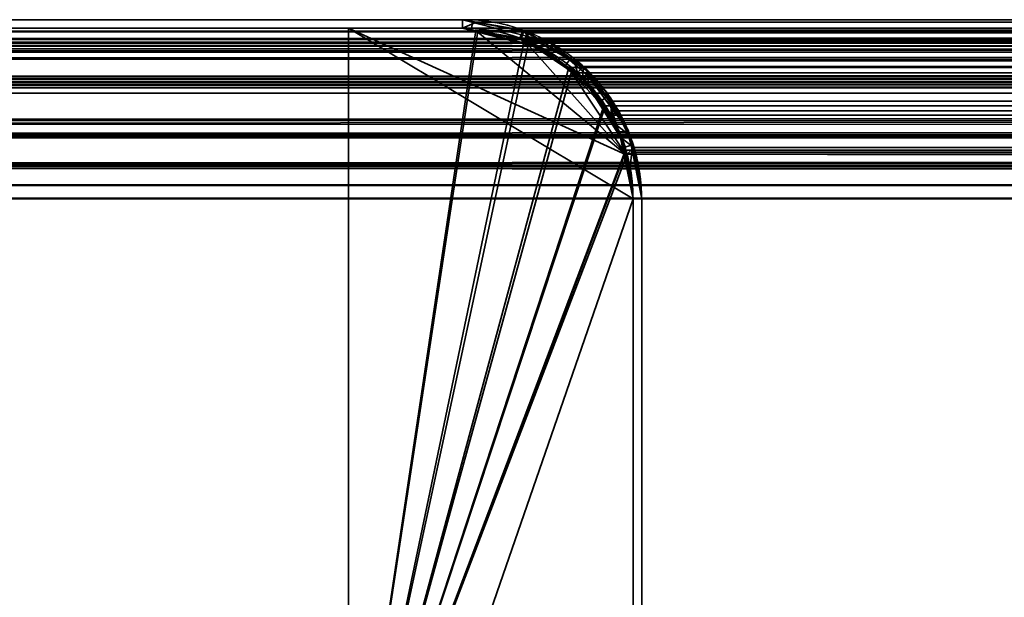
# Model space of a CAD drawing. Header units: millimetres. Extents: x -527 to 5177, y -116 to 161.
# Tile 121 of 256: x -331 to -314, y 151 to 161. Entities that reach past the tile are written whole.
import ezdxf

# ---------------------------------------------------------------- set-up
doc = ezdxf.new("R2010")
doc.units = ezdxf.units.MM
doc.layers.add('151', color=7, linetype='Continuous', true_color=0xffffff)

# ---------------------------------------------------------------- blocks, each defined once
blk = doc.blocks.new('UG_SURFACE_070')
at = {"layer": '151', "color": 41, "linetype": 'Continuous', "lineweight": 35}
for points in [[(-375.65, 161.3, -5.75), (-325.65, 161.3, -5.75), (-325.65, 146.3, -5.75), (-375.65, 146.3, -5.75)], [(-325.65, 161.3, 2020.9), (-325.65, 161.3, -5.75), (-375.65, 161.3, -5.75), (-375.65, 161.3, 2070.9)], [(-325.65, 146.3, 2020.9), (-325.65, 161.3, 2020.9), (-375.65, 161.3, 2070.9), (-375.65, 146.3, 2070.9)], [(-325.65, 146.3, -5.75), (-325.65, 161.3, -5.75), (-325.65, 161.3, 2020.9), (-325.65, 146.3, 2020.9)]]:
    blk.add_3dface(points, dxfattribs=at)
blk = doc.blocks.new('UG_SURFACE_071')
at = {"layer": '151', "color": 7, "linetype": 'Continuous', "lineweight": 35}
for points in [[(-323.65, 161.45, 2018.9), (-323.65, 161.45, -5.75), (-377.65, 161.45, -5.75), (-377.65, 161.45, 2072.9)], [(-377.65, 161.45, -5.75), (-323.65, 161.45, -5.75), (-323.65, 161.3, -5.75), (-377.65, 161.3, -5.75)], [(-377.65, 161.3, 2072.9), (-323.65, 161.3, 2018.9), (-323.65, 161.45, 2018.9), (-377.65, 161.45, 2072.9)], [(-322.571, 161.246, -5.75), (-323.65, 161.45, 2018.9), (-322.5, 161.156, 2017.75)], [(-322.571, 161.246, -5.75), (-323.478, 161.418, -5.75), (-323.65, 161.45, 2018.9)], [(-323.478, 161.418, -5.75), (-323.65, 161.45, -5.75), (-323.65, 161.45, 2018.9)], [(-323.487, 161.269, -5.75), (-323.65, 161.3, -5.75), (-323.65, 161.45, -5.75), (-323.478, 161.418, -5.75)], [(-322.5, 161.156, 2017.75), (-323.65, 161.45, 2018.9), (-323.65, 161.3, 2018.9), (-322.552, 161.037, 2017.802)], [(-322.623, 161.103, -5.75), (-323.487, 161.269, -5.75), (-323.478, 161.418, -5.75), (-322.571, 161.246, -5.75)], [(-323.65, 161.3, 2018.9), (-377.65, 161.3, 2072.9), (-377.65, 161.3, -5.75), (-323.65, 161.3, -5.75)], [(-323.65, 161.3, -5.75), (-323.487, 161.269, -5.75), (-322.552, 161.037, 2017.802)], [(-322.552, 161.037, 2017.802), (-323.65, 161.3, 2018.9), (-323.65, 161.3, -5.75)], [(-322.552, 161.037, 2017.802), (-323.487, 161.269, -5.75), (-322.623, 161.103, -5.75)], [(-322.554, 161.09, -5.75), (-322.623, 161.103, -5.75), (-322.571, 161.246, -5.75), (-322.5, 161.233, -5.75)], [(-322.5, 161.156, 2017.75), (-322.5, 161.233, -5.75), (-322.571, 161.246, -5.75)], [(-322.548, 161.086, -5.75), (-322.554, 161.09, -5.75), (-322.5, 161.233, -5.75), (-322.492, 161.227, -5.75)], [(-322.552, 161.037, 2017.802), (-322.29, 160.974, 2017.54), (-322.139, 161.064, 2017.39), (-322.5, 161.156, 2017.75)], [(-322.492, 161.227, -5.75), (-321.765, 160.751, -5.75), (-321.855, 160.634, -5.75), (-322.548, 161.086, -5.75)], [(-322.5, 161.156, 2017.75), (-322.492, 161.227, -5.75), (-322.5, 161.233, -5.75)], [(-321.765, 160.751, -5.75), (-322.492, 161.227, -5.75), (-322.5, 161.156, 2017.75)], [(-321.765, 160.751, -5.75), (-322.5, 161.156, 2017.75), (-322.139, 161.064, 2017.39)], [(-322.552, 161.037, 2017.802), (-322.623, 161.103, -5.75), (-322.554, 161.09, -5.75)], [(-322.554, 161.09, -5.75), (-322.548, 161.086, -5.75), (-322.552, 161.037, 2017.802)], [(-322.29, 160.974, 2017.54), (-322.552, 161.037, 2017.802), (-322.548, 161.086, -5.75)], [(-322.548, 161.086, -5.75), (-321.855, 160.634, -5.75), (-321.536, 160.402, 2016.786)], [(-321.536, 160.402, 2016.786), (-322.29, 160.974, 2017.54), (-322.548, 161.086, -5.75)], [(-321.449, 160.466, 2016.699), (-322.139, 161.064, 2017.39), (-322.29, 160.974, 2017.54), (-321.536, 160.402, 2016.786)], [(-322.139, 161.064, 2017.39), (-321.423, 160.527, -5.75), (-321.765, 160.751, -5.75)], [(-322.139, 161.064, 2017.39), (-321.449, 160.466, 2016.699), (-321.423, 160.527, -5.75)], [(-321.529, 160.421, -5.75), (-321.855, 160.634, -5.75), (-321.765, 160.751, -5.75), (-321.423, 160.527, -5.75)], [(-321.855, 160.634, -5.75), (-321.529, 160.421, -5.75), (-321.536, 160.402, 2016.786)], [(-321.536, 160.402, 2016.786), (-321.44, 160.329, 2016.69), (-321.449, 160.466, 2016.699)], [(-321.423, 160.527, -5.75), (-321.128, 160.086, -5.75), (-321.246, 160.002, -5.75), (-321.529, 160.421, -5.75)], [(-321.128, 160.086, -5.75), (-321.423, 160.527, -5.75), (-321.449, 160.466, 2016.699)], [(-321.449, 160.466, 2016.699), (-320.737, 159.499, -5.75), (-321.128, 160.086, -5.75)], [(-320.737, 159.499, -5.75), (-321.449, 160.466, 2016.699), (-321.128, 160.187, 2016.378)], [(-321.128, 160.187, 2016.378), (-321.449, 160.466, 2016.699), (-321.44, 160.329, 2016.69), (-320.946, 159.599, 2016.196)], [(-321.44, 160.329, 2016.69), (-321.536, 160.402, 2016.786), (-321.529, 160.421, -5.75)], [(-321.529, 160.421, -5.75), (-320.946, 159.599, 2016.196), (-321.44, 160.329, 2016.69)], [(-321.529, 160.421, -5.75), (-321.246, 160.002, -5.75), (-320.878, 159.393, 2016.128)], [(-320.878, 159.393, 2016.128), (-320.946, 159.599, 2016.196), (-321.529, 160.421, -5.75)], [(-321.128, 160.187, 2016.378), (-320.729, 159.458, -5.75), (-320.737, 159.499, -5.75)], [(-321.128, 160.187, 2016.378), (-320.74, 159.44, 2015.99), (-320.729, 159.458, -5.75)], [(-320.946, 159.599, 2016.196), (-320.74, 159.44, 2015.99), (-321.128, 160.187, 2016.378)], [(-320.895, 159.48, -5.75), (-321.246, 160.002, -5.75), (-321.128, 160.086, -5.75), (-320.737, 159.499, -5.75)], [(-321.246, 160.002, -5.75), (-320.895, 159.48, -5.75), (-320.878, 159.393, 2016.128)], [(-320.74, 159.44, 2015.99), (-320.946, 159.599, 2016.196), (-320.878, 159.393, 2016.128)], [(-320.878, 159.401, -5.75), (-320.895, 159.48, -5.75), (-320.737, 159.499, -5.75), (-320.729, 159.458, -5.75)], [(-320.895, 159.48, -5.75), (-320.878, 159.401, -5.75), (-320.878, 159.393, 2016.128)], [(-320.729, 159.458, -5.75), (-320.687, 159.246, -5.75), (-320.836, 159.199, -5.75), (-320.878, 159.401, -5.75)], [(-320.878, 159.393, 2016.128), (-320.705, 158.871, 2015.955), (-320.656, 159.279, 2015.906), (-320.74, 159.44, 2015.99)], [(-320.687, 159.246, -5.75), (-320.729, 159.458, -5.75), (-320.74, 159.44, 2015.99)], [(-320.687, 159.246, -5.75), (-320.74, 159.44, 2015.99), (-320.656, 159.279, 2015.906)], [(-320.878, 159.401, -5.75), (-320.836, 159.199, -5.75), (-320.65, 158.3, 2015.9)], [(-320.65, 158.3, 2015.9), (-320.705, 158.871, 2015.955), (-320.878, 159.401, -5.75)], [(-320.705, 158.871, 2015.955), (-320.878, 159.393, 2016.128), (-320.878, 159.401, -5.75)], [(-320.65, 158.3, -5.75), (-320.836, 159.199, -5.75), (-320.687, 159.246, -5.75), (-320.5, 158.3, -5.75)], [(-320.5, 158.3, 2015.75), (-320.656, 159.279, 2015.906), (-320.705, 158.871, 2015.955), (-320.65, 158.3, 2015.9)], [(-320.656, 159.279, 2015.906), (-320.5, 158.3, -5.75), (-320.687, 159.246, -5.75)], [(-320.656, 159.279, 2015.906), (-320.5, 158.3, 2015.75), (-320.5, 158.3, -5.75)], [(-320.836, 159.199, -5.75), (-320.65, 158.3, -5.75), (-320.65, 158.3, 2015.9)], [(-320.5, 158.3, -5.75), (-320.5, 120.3, -5.75), (-320.65, 120.3, -5.75), (-320.65, 158.3, -5.75)], [(-320.65, 120.3, 2015.9), (-320.65, 158.3, 2015.9), (-320.65, 158.3, -5.75), (-320.65, 120.3, -5.75)], [(-320.65, 158.3, 2015.9), (-320.65, 120.3, 2015.9), (-320.5, 120.3, 2015.75), (-320.5, 158.3, 2015.75)], [(-320.5, 120.3, -5.75), (-320.5, 158.3, -5.75), (-320.5, 158.3, 2015.75), (-320.5, 120.3, 2015.75)]]:
    blk.add_3dface(points, dxfattribs=at)
blk = doc.blocks.new('UG_SURFACE_072')
at = {"layer": '151', "color": 14, "linetype": 'Continuous', "lineweight": 35}
for points in [[(-325.65, 161.3, -5.75), (-325.65, 146.3, -5.75), (-325.65, 146.3, 2020.9), (-325.65, 161.3, 2020.9)], [(-325.65, 146.3, -5.75), (-325.65, 161.3, -5.75), (-323.65, 161.3, -5.75), (-323.38, 161.246, -5.75)], [(-325.65, 161.3, 2020.9), (-325.65, 146.3, 2020.9), (-324.8, 146.3, 2020.05), (-320.65, 158.3, 2015.9)], [(-320.65, 158.3, 2015.9), (-320.774, 159.077, 2016.024), (-325.65, 161.3, 2020.9)], [(-323.379, 161.231, 2018.629), (-323.65, 161.3, 2018.9), (-325.65, 161.3, 2020.9), (-320.774, 159.077, 2016.024)], [(-323.65, 161.3, 2018.9), (-323.65, 161.3, -5.75), (-325.65, 161.3, -5.75), (-325.65, 161.3, 2020.9)], [(-323.38, 161.246, -5.75), (-322.502, 161.072, -5.75), (-322.483, 161.059, -5.75), (-325.65, 146.3, -5.75)], [(-323.65, 161.3, -5.75), (-323.65, 161.3, 2018.9), (-323.379, 161.231, 2018.629)], [(-323.379, 161.231, 2018.629), (-323.38, 161.246, -5.75), (-323.65, 161.3, -5.75)], [(-323.38, 161.246, -5.75), (-323.379, 161.231, 2018.629), (-322.488, 161.003, 2017.738)], [(-322.488, 161.003, 2017.738), (-322.502, 161.072, -5.75), (-323.38, 161.246, -5.75)], [(-322.488, 161.003, 2017.738), (-323.379, 161.231, 2018.629), (-320.774, 159.077, 2016.024)], [(-325.65, 146.3, -5.75), (-322.483, 161.059, -5.75), (-321.729, 160.555, -5.75)], [(-322.488, 161.003, 2017.738), (-322.483, 161.059, -5.75), (-322.502, 161.072, -5.75)], [(-322.483, 161.059, -5.75), (-322.488, 161.003, 2017.738), (-322.211, 160.933, 2017.461)], [(-321.737, 160.521, 2016.987), (-322.211, 160.933, 2017.461), (-322.488, 161.003, 2017.738), (-320.774, 159.077, 2016.024)], [(-322.211, 160.933, 2017.461), (-321.729, 160.555, -5.75), (-322.483, 161.059, -5.75)], [(-322.211, 160.933, 2017.461), (-321.737, 160.521, 2016.987), (-321.729, 160.555, -5.75)], [(-325.65, 146.3, -5.75), (-321.729, 160.555, -5.75), (-321.529, 160.421, -5.75), (-321.162, 159.873, -5.75)], [(-321.529, 160.421, -5.75), (-321.729, 160.555, -5.75), (-321.737, 160.521, 2016.987)], [(-321.737, 160.521, 2016.987), (-320.774, 159.077, 2016.024), (-320.798, 159.232, 2016.048), (-321.136, 159.882, 2016.386)], [(-321.136, 159.882, 2016.386), (-321.248, 160.097, 2016.498), (-321.737, 160.521, 2016.987)], [(-321.529, 160.421, -5.75), (-321.737, 160.521, 2016.987), (-321.248, 160.097, 2016.498)], [(-321.248, 160.097, 2016.498), (-321.162, 159.873, -5.75), (-321.529, 160.421, -5.75)], [(-321.248, 160.097, 2016.498), (-321.136, 159.882, 2016.386), (-321.162, 159.873, -5.75)], [(-321.162, 159.873, -5.75), (-320.878, 159.448, -5.75), (-320.804, 159.073, -5.75), (-325.65, 146.3, -5.75)], [(-320.878, 159.448, -5.75), (-321.162, 159.873, -5.75), (-321.136, 159.882, 2016.386)], [(-320.878, 159.448, -5.75), (-321.136, 159.882, 2016.386), (-320.798, 159.232, 2016.048)], [(-320.798, 159.232, 2016.048), (-320.804, 159.073, -5.75), (-320.878, 159.448, -5.75)], [(-320.798, 159.232, 2016.048), (-320.774, 159.077, 2016.024), (-320.804, 159.073, -5.75)], [(-320.804, 159.073, -5.75), (-320.65, 158.3, -5.75), (-324.8, 146.3, -5.75), (-325.65, 146.3, -5.75)], [(-320.804, 159.073, -5.75), (-320.774, 159.077, 2016.024), (-320.65, 158.3, 2015.9)], [(-320.65, 158.3, 2015.9), (-320.65, 158.3, -5.75), (-320.804, 159.073, -5.75)], [(-324.8, 146.3, -5.75), (-320.65, 158.3, -5.75), (-320.65, 120.15, -5.75)], [(-320.65, 120.15, 2015.9), (-320.65, 158.3, 2015.9), (-324.8, 146.3, 2020.05)], [(-320.65, 120.15, -5.75), (-320.65, 158.3, -5.75), (-320.65, 158.3, 2015.9), (-320.65, 120.15, 2015.9)]]:
    blk.add_3dface(points, dxfattribs=at)
blk = doc.blocks.new('UG_SURFACE_073')
at = {"layer": '151', "color": 7, "linetype": 'Continuous', "lineweight": 35}
for points in [[(-378.55, 161.234, 2073.8), (378.558, 161.293, 2073.807), (377.65, 161.45, 2072.9)], [(377.65, 161.45, 2072.9), (-377.65, 161.45, 2072.9), (-378.55, 161.234, 2073.8)], [(377.65, 161.45, 2072.9), (323.65, 161.45, 2018.9), (-323.65, 161.45, 2018.9), (-377.65, 161.45, 2072.9)], [(-323.65, 161.3, 2018.9), (-377.65, 161.3, 2072.9), (-377.65, 161.45, 2072.9), (-323.65, 161.45, 2018.9)], [(-323.402, 161.407, 2018.652), (-323.65, 161.45, 2018.9), (323.65, 161.45, 2018.9)], [(-323.65, 161.3, 2018.9), (-323.65, 161.45, 2018.9), (-323.402, 161.407, 2018.652)], [(-323.402, 161.407, 2018.652), (-322.592, 161.267, 2017.842), (-322.643, 161.126, 2017.893), (-323.65, 161.3, 2018.9)], [(323.65, 161.45, 2018.9), (323.405, 161.391, 2018.655), (-323.402, 161.407, 2018.652)], [(-322.592, 161.267, 2017.842), (-323.402, 161.407, 2018.652), (323.405, 161.391, 2018.655)], [(-322.592, 161.267, 2017.842), (323.405, 161.391, 2018.655), (322.514, 161.178, 2017.764)], [(-379.378, 160.88, 2074.628), (379.377, 160.865, 2074.627), (378.708, 161.267, 2073.958)], [(-379.078, 161.108, 2074.328), (-379.378, 160.88, 2074.628), (378.708, 161.267, 2073.958)], [(-379.078, 161.108, 2074.328), (378.708, 161.267, 2073.958), (378.558, 161.293, 2073.807)], [(378.558, 161.293, 2073.807), (-378.55, 161.234, 2073.8), (-379.078, 161.108, 2074.328)], [(-378.748, 161.037, 2073.998), (-377.65, 161.3, 2072.9), (377.65, 161.3, 2072.9)], [(377.65, 161.3, 2072.9), (378.657, 161.126, 2073.907), (-378.748, 161.037, 2073.998)], [(377.65, 161.3, 2072.9), (-377.65, 161.3, 2072.9), (-323.65, 161.3, 2018.9), (323.65, 161.3, 2018.9)], [(323.65, 161.3, 2018.9), (-323.65, 161.3, 2018.9), (-322.643, 161.126, 2017.893)], [(-322.643, 161.126, 2017.893), (322.552, 161.037, 2017.802), (323.65, 161.3, 2018.9)], [(-322.551, 161.071, 2017.801), (-322.643, 161.126, 2017.893), (-322.592, 161.267, 2017.842), (-322.512, 161.219, 2017.762)], [(322.514, 161.178, 2017.764), (-322.512, 161.219, 2017.762), (-322.592, 161.267, 2017.842)], [(-321.629, 160.517, 2016.879), (-322.551, 161.071, 2017.801), (-322.512, 161.219, 2017.762), (-321.688, 160.724, 2016.938)], [(-322.512, 161.219, 2017.762), (322.514, 161.178, 2017.764), (322.222, 161.108, 2017.472)], [(322.222, 161.108, 2017.472), (-321.688, 160.724, 2016.938), (-322.512, 161.219, 2017.762)], [(379.761, 160.404, 2075.011), (-379.764, 160.401, 2075.014), (-379.01, 160.974, 2074.26)], [(379.671, 160.517, 2074.921), (-379.01, 160.974, 2074.26), (-378.748, 161.037, 2073.998)], [(379.671, 160.517, 2074.921), (379.761, 160.404, 2075.011), (-379.01, 160.974, 2074.26)], [(378.657, 161.126, 2073.907), (378.749, 161.071, 2073.999), (-378.748, 161.037, 2073.998)], [(-378.748, 161.037, 2073.998), (378.749, 161.071, 2073.999), (379.671, 160.517, 2074.921)], [(-322.643, 161.126, 2017.893), (-322.551, 161.071, 2017.801), (322.552, 161.037, 2017.802)], [(322.29, 160.974, 2017.54), (-322.551, 161.071, 2017.801), (-321.629, 160.517, 2016.879)], [(322.29, 160.974, 2017.54), (322.552, 161.037, 2017.802), (-322.551, 161.071, 2017.801)], [(322.222, 161.108, 2017.472), (321.696, 160.708, 2016.946), (-321.688, 160.724, 2016.938)], [(-321.629, 160.517, 2016.879), (321.536, 160.401, 2016.786), (322.29, 160.974, 2017.54)], [(379.377, 160.865, 2074.627), (-379.378, 160.88, 2074.628), (-379.971, 160.43, 2075.221)], [(-379.971, 160.43, 2075.221), (379.772, 160.628, 2075.022), (379.377, 160.865, 2074.627)], [(-379.971, 160.43, 2075.221), (380.084, 160.236, 2075.335), (379.772, 160.628, 2075.022)], [(-321.528, 160.628, 2016.778), (-321.688, 160.724, 2016.938), (321.696, 160.708, 2016.946)], [(-321.688, 160.724, 2016.938), (-321.528, 160.628, 2016.778), (-321.629, 160.517, 2016.879)], [(-321.539, 160.404, 2016.789), (-321.629, 160.517, 2016.879), (-321.528, 160.628, 2016.778)], [(-321.036, 159.773, 2016.286), (-321.539, 160.404, 2016.789), (-321.528, 160.628, 2016.778), (-321.043, 160.018, 2016.293)], [(-321.528, 160.628, 2016.778), (321.696, 160.708, 2016.946), (321.329, 160.43, 2016.579)], [(321.329, 160.43, 2016.579), (-321.043, 160.018, 2016.293), (-321.528, 160.628, 2016.778)], [(-321.629, 160.517, 2016.879), (-321.539, 160.404, 2016.789), (321.536, 160.401, 2016.786)], [(-380.354, 159.599, 2075.604), (-379.86, 160.329, 2075.11), (380.264, 159.773, 2075.514)], [(-379.971, 160.43, 2075.221), (-380.092, 160.251, 2075.342), (380.084, 160.236, 2075.335)], [(380.264, 159.773, 2075.514), (-379.86, 160.329, 2075.11), (-379.764, 160.401, 2075.014)], [(-379.764, 160.401, 2075.014), (379.761, 160.404, 2075.011), (380.264, 159.773, 2075.514)], [(-321.539, 160.404, 2016.789), (320.946, 159.599, 2016.196), (321.44, 160.329, 2016.69)], [(320.946, 159.599, 2016.196), (-321.539, 160.404, 2016.789), (-321.036, 159.773, 2016.286)], [(321.44, 160.329, 2016.69), (321.536, 160.401, 2016.786), (-321.539, 160.404, 2016.789)], [(321.329, 160.43, 2016.579), (321.048, 160.015, 2016.298), (-321.043, 160.018, 2016.293)], [(380.084, 160.236, 2075.335), (-380.092, 160.251, 2075.342), (-380.489, 159.664, 2075.739)], [(-380.489, 159.664, 2075.739), (380.394, 159.847, 2075.644), (380.084, 160.236, 2075.335)], [(-320.906, 159.847, 2016.156), (-321.043, 160.018, 2016.293), (321.048, 160.015, 2016.298)], [(-321.043, 160.018, 2016.293), (-320.906, 159.847, 2016.156), (-321.036, 159.773, 2016.286)], [(-320.906, 159.847, 2016.156), (321.048, 160.015, 2016.298), (320.811, 159.664, 2016.061)], [(-380.567, 159.43, 2075.817), (380.566, 159.427, 2075.816), (380.394, 159.847, 2075.644)], [(-380.489, 159.664, 2075.739), (-380.567, 159.43, 2075.817), (380.394, 159.847, 2075.644)], [(380.264, 159.773, 2075.514), (-380.423, 159.393, 2075.672), (-380.354, 159.599, 2075.604)], [(380.264, 159.773, 2075.514), (380.421, 159.389, 2075.671), (-380.423, 159.393, 2075.672)], [(-320.879, 159.388, 2016.129), (-321.036, 159.773, 2016.286), (-320.906, 159.847, 2016.156), (-320.642, 159.203, 2015.892)], [(-321.036, 159.773, 2016.286), (320.877, 159.393, 2016.128), (320.946, 159.599, 2016.196)], [(-321.036, 159.773, 2016.286), (-320.879, 159.388, 2016.129), (320.877, 159.393, 2016.128)], [(320.811, 159.664, 2016.061), (-320.642, 159.203, 2015.892), (-320.906, 159.847, 2016.156)], [(320.811, 159.664, 2016.061), (320.655, 159.195, 2015.905), (-320.642, 159.203, 2015.892)], [(380.566, 159.427, 2075.816), (-380.567, 159.43, 2075.817), (-380.742, 158.9, 2075.992)], [(-380.742, 158.9, 2075.992), (380.69, 159.124, 2075.94), (380.566, 159.427, 2075.816)], [(-380.595, 158.871, 2075.845), (-380.423, 159.393, 2075.672), (380.421, 159.389, 2075.671)], [(380.421, 159.389, 2075.671), (380.545, 159.085, 2075.795), (-380.595, 158.871, 2075.845)], [(320.705, 158.871, 2015.955), (320.877, 159.393, 2016.128), (-320.879, 159.388, 2016.129)], [(320.705, 158.871, 2015.955), (-320.879, 159.388, 2016.129), (-320.755, 159.085, 2016.005)], [(-320.642, 159.203, 2015.892), (-320.755, 159.085, 2016.005), (-320.879, 159.388, 2016.129)], [(-380.742, 158.9, 2075.992), (380.767, 158.545, 2076.017), (380.69, 159.124, 2075.94)], [(380.545, 159.085, 2075.795), (380.65, 158.3, 2075.9), (-380.595, 158.871, 2075.845)], [(-320.642, 159.203, 2015.892), (-320.61, 159.124, 2015.86), (-320.755, 159.085, 2016.005)], [(-320.65, 158.3, 2015.9), (-320.755, 159.085, 2016.005), (-320.61, 159.124, 2015.86), (-320.5, 158.3, 2015.75)], [(-320.755, 159.085, 2016.005), (320.65, 158.3, 2015.9), (320.705, 158.871, 2015.955)], [(-320.755, 159.085, 2016.005), (-320.65, 158.3, 2015.9), (320.65, 158.3, 2015.9)], [(-320.61, 159.124, 2015.86), (-320.642, 159.203, 2015.892), (320.655, 159.195, 2015.905)], [(-320.61, 159.124, 2015.86), (320.655, 159.195, 2015.905), (320.558, 158.9, 2015.808)], [(320.558, 158.9, 2015.808), (-320.5, 158.3, 2015.75), (-320.61, 159.124, 2015.86)], [(-380.742, 158.9, 2075.992), (-380.776, 158.549, 2076.026), (380.767, 158.545, 2076.017)], [(320.558, 158.9, 2015.808), (320.5, 158.3, 2015.75), (-320.5, 158.3, 2015.75)], [(380.65, 158.3, 2075.9), (-380.65, 158.3, 2075.9), (-380.595, 158.871, 2075.845)], [(380.767, 158.545, 2076.017), (-380.776, 158.549, 2076.026), (-380.8, 158.3, 2076.05)], [(-380.8, 158.3, 2076.05), (380.8, 158.3, 2076.05), (380.767, 158.545, 2076.017)], [(-380.8, 158.3, 2076.05), (-380.8, 142.45, 2076.05), (380.8, 142.45, 2076.05), (380.8, 158.3, 2076.05)], [(380.65, 158.3, 2075.9), (380.65, 142.45, 2075.9), (-380.65, 142.45, 2075.9), (-380.65, 158.3, 2075.9)], [(320.65, 120.3, 2015.9), (320.65, 158.3, 2015.9), (-320.65, 158.3, 2015.9), (-320.65, 120.3, 2015.9)], [(-320.5, 158.3, 2015.75), (-320.5, 120.3, 2015.75), (-320.65, 120.3, 2015.9), (-320.65, 158.3, 2015.9)], [(-320.5, 120.3, 2015.75), (-320.5, 158.3, 2015.75), (320.5, 158.3, 2015.75), (320.5, 120.3, 2015.75)]]:
    blk.add_3dface(points, dxfattribs=at)
blk = doc.blocks.new('UG_SURFACE_074')
at = {"layer": '151', "color": 14, "linetype": 'Continuous', "lineweight": 35}
for points in [[(-325.65, 161.3, 2020.9), (-325.65, 146.3, 2020.9), (325.65, 146.3, 2020.9), (325.65, 161.3, 2020.9)], [(-325.65, 146.3, 2020.9), (-325.65, 161.3, 2020.9), (-323.65, 161.3, 2018.9), (-323.414, 161.259, 2018.664)], [(325.65, 161.3, 2020.9), (323.65, 161.3, 2018.9), (-323.65, 161.3, 2018.9), (-325.65, 161.3, 2020.9)], [(-323.414, 161.259, 2018.664), (-322.643, 161.126, 2017.893), (-322.566, 161.08, 2017.816), (-325.65, 146.3, 2020.9)], [(-323.414, 161.259, 2018.664), (-323.65, 161.3, 2018.9), (323.65, 161.3, 2018.9)], [(323.65, 161.3, 2018.9), (323.416, 161.244, 2018.667), (-323.414, 161.259, 2018.664)], [(-322.643, 161.126, 2017.893), (-323.414, 161.259, 2018.664), (323.416, 161.244, 2018.667)], [(-322.643, 161.126, 2017.893), (323.416, 161.244, 2018.667), (322.568, 161.041, 2017.818)], [(-325.65, 146.3, 2020.9), (-322.566, 161.08, 2017.816), (-321.781, 160.609, 2017.031)], [(322.568, 161.041, 2017.818), (-322.566, 161.08, 2017.816), (-322.643, 161.126, 2017.893)], [(-322.566, 161.08, 2017.816), (322.568, 161.041, 2017.818), (322.29, 160.974, 2017.54)], [(322.29, 160.974, 2017.54), (-321.781, 160.609, 2017.031), (-322.566, 161.08, 2017.816)], [(322.29, 160.974, 2017.54), (321.789, 160.594, 2017.039), (-321.781, 160.609, 2017.031)], [(-321.781, 160.609, 2017.031), (-321.629, 160.517, 2016.879), (-321.167, 159.937, 2016.417), (-325.65, 146.3, 2020.9)], [(-321.629, 160.517, 2016.879), (-321.781, 160.609, 2017.031), (321.789, 160.594, 2017.039)], [(-321.629, 160.517, 2016.879), (321.789, 160.594, 2017.039), (321.44, 160.329, 2016.69)], [(321.44, 160.329, 2016.69), (-321.167, 159.937, 2016.417), (-321.629, 160.517, 2016.879)], [(321.44, 160.329, 2016.69), (321.172, 159.933, 2016.422), (-321.167, 159.937, 2016.417)], [(-321.167, 159.937, 2016.417), (-321.036, 159.773, 2016.286), (-320.785, 159.16, 2016.035), (-325.65, 146.3, 2020.9)], [(-321.036, 159.773, 2016.286), (-321.167, 159.937, 2016.417), (321.172, 159.933, 2016.422)], [(-321.036, 159.773, 2016.286), (321.172, 159.933, 2016.422), (320.946, 159.599, 2016.196)], [(320.946, 159.599, 2016.196), (-320.785, 159.16, 2016.035), (-321.036, 159.773, 2016.286)], [(320.946, 159.599, 2016.196), (320.798, 159.153, 2016.048), (-320.785, 159.16, 2016.035)], [(-325.65, 146.3, 2020.9), (-320.785, 159.16, 2016.035), (-320.755, 159.085, 2016.005)], [(-320.755, 159.085, 2016.005), (-320.65, 158.3, 2015.9), (-324.8, 146.3, 2020.05), (-325.65, 146.3, 2020.9)], [(-320.755, 159.085, 2016.005), (-320.785, 159.16, 2016.035), (320.798, 159.153, 2016.048)], [(-320.755, 159.085, 2016.005), (320.798, 159.153, 2016.048), (320.705, 158.871, 2015.955)], [(320.705, 158.871, 2015.955), (-320.65, 158.3, 2015.9), (-320.755, 159.085, 2016.005)], [(320.705, 158.871, 2015.955), (320.65, 158.3, 2015.9), (-320.65, 158.3, 2015.9)], [(-324.8, 146.3, 2020.05), (-320.65, 158.3, 2015.9), (-320.65, 120.15, 2015.9)], [(-320.65, 120.15, 2015.9), (-320.65, 158.3, 2015.9), (320.65, 158.3, 2015.9), (320.65, 120.15, 2015.9)]]:
    blk.add_3dface(points, dxfattribs=at)
blk = doc.blocks.new('UG_SURFACE_075')
at = {"layer": '151', "color": 14, "linetype": 'Continuous', "lineweight": 35}
for points in [[(-379.01, 160.974, 2074.26), (378.657, 161.126, 2073.907), (378.514, 161.151, 2073.764)], [(378.514, 161.151, 2073.764), (-378.507, 161.095, 2073.757), (-379.01, 160.974, 2074.26)], [(-378.507, 161.095, 2073.757), (378.514, 161.151, 2073.764), (377.65, 161.3, 2072.9)], [(377.65, 161.3, 2072.9), (-377.65, 161.3, 2072.9), (-378.507, 161.095, 2073.757)], [(377.65, 161.3, 2072.9), (375.65, 161.3, 2070.9), (-375.65, 161.3, 2070.9), (-377.65, 161.3, 2072.9)], [(375.65, 142.45, 2070.9), (-375.65, 142.45, 2070.9), (-375.65, 161.3, 2070.9), (375.65, 161.3, 2070.9)], [(-379.296, 160.757, 2074.546), (379.295, 160.743, 2074.545), (378.657, 161.126, 2073.907)], [(-379.01, 160.974, 2074.26), (-379.296, 160.757, 2074.546), (378.657, 161.126, 2073.907)], [(379.295, 160.743, 2074.545), (-379.296, 160.757, 2074.546), (-379.86, 160.329, 2075.11)], [(-379.86, 160.329, 2075.11), (379.671, 160.517, 2074.921), (379.295, 160.743, 2074.545)], [(-379.86, 160.329, 2075.11), (379.969, 160.143, 2075.218), (379.671, 160.517, 2074.921)], [(-379.86, 160.329, 2075.11), (-379.976, 160.158, 2075.226), (379.969, 160.143, 2075.218)], [(379.969, 160.143, 2075.218), (-379.976, 160.158, 2075.226), (-380.354, 159.599, 2075.604)], [(-380.354, 159.599, 2075.604), (380.264, 159.773, 2075.514), (379.969, 160.143, 2075.218)], [(-380.428, 159.376, 2075.678), (380.427, 159.373, 2075.677), (380.264, 159.773, 2075.514)], [(-380.354, 159.599, 2075.604), (-380.428, 159.376, 2075.678), (380.264, 159.773, 2075.514)], [(380.427, 159.373, 2075.677), (-380.428, 159.376, 2075.678), (-380.595, 158.871, 2075.845)], [(-380.595, 158.871, 2075.845), (380.545, 159.085, 2075.795), (380.427, 159.373, 2075.677)], [(-380.595, 158.871, 2075.845), (380.619, 158.533, 2075.869), (380.545, 159.085, 2075.795)], [(-380.595, 158.871, 2075.845), (-380.627, 158.537, 2075.877), (380.619, 158.533, 2075.869)], [(380.619, 158.533, 2075.869), (-380.627, 158.537, 2075.877), (-380.65, 158.3, 2075.9)], [(-380.65, 158.3, 2075.9), (380.65, 158.3, 2075.9), (380.619, 158.533, 2075.869)], [(-380.65, 158.3, 2075.9), (-380.65, 142.45, 2075.9), (380.65, 142.45, 2075.9), (380.65, 158.3, 2075.9)]]:
    blk.add_3dface(points, dxfattribs=at)
blk = doc.blocks.new('UG_SURFACE_076')
at = {"layer": '151', "color": 41, "linetype": 'Continuous', "lineweight": 35}
for points in [[(-375.65, 146.3, 2070.9), (-375.65, 161.3, 2070.9), (-325.65, 161.3, 2020.9), (-325.65, 146.3, 2020.9)], [(-375.65, 161.3, 2070.9), (-375.65, 146.3, 2070.9), (375.65, 146.3, 2070.9), (375.65, 161.3, 2070.9)], [(375.65, 161.3, 2070.9), (325.65, 161.3, 2020.9), (-325.65, 161.3, 2020.9), (-375.65, 161.3, 2070.9)], [(-325.65, 146.3, 2020.9), (-325.65, 161.3, 2020.9), (325.65, 161.3, 2020.9), (325.65, 146.3, 2020.9)]]:
    blk.add_3dface(points, dxfattribs=at)

msp = doc.modelspace()

# ---------------------------------------------------------------- linework, layer by layer
at = {"layer": '151', "color": 251, "linetype": 'Continuous', "lineweight": -3, "true_color": 0x636466}
for p, q in [((-377.65, 161.45, -5.75), (-323.65, 161.45, -5.75)), ((-377.65, 161.45, 2072.9), (-323.65, 161.45, 2018.9)), ((-323.65, 161.45, 2018.9), (-377.65, 161.45, 2072.9)), ((-377.65, 161.45, 2072.9), (377.65, 161.45, 2072.9)), ((-323.65, 161.45, -5.75), (-323.65, 161.45, 2018.9)), ((-323.65, 161.45, 2018.9), (323.65, 161.45, 2018.9)), ((-377.65, 161.3, 2072.9), (-323.65, 161.3, 2018.9)), ((-377.65, 161.3, 2072.9), (377.65, 161.3, 2072.9)), ((-323.65, 161.3, 2018.9), (-377.65, 161.3, 2072.9)), ((-377.65, 161.3, -5.75), (-323.65, 161.3, -5.75)), ((-375.65, 161.3, -5.75), (-325.65, 161.3, -5.75)), ((-325.65, 161.3, 2020.9), (-375.65, 161.3, 2070.9)), ((-375.65, 161.3, 2070.9), (375.65, 161.3, 2070.9)), ((-375.65, 161.3, 2070.9), (375.65, 161.3, 2070.9)), ((-375.65, 161.3, 2070.9), (-325.65, 161.3, 2020.9)), ((-325.65, 161.3, 2020.9), (-323.65, 161.3, 2018.9)), ((-325.65, 146.3, 2020.9), (-325.65, 161.3, 2020.9)), ((-325.65, 161.3, 2020.9), (325.65, 161.3, 2020.9)), ((-325.65, 161.3, -5.75), (-325.65, 161.3, 2020.9)), ((-325.65, 161.3, 2020.9), (-325.65, 146.3, 2020.9)), ((-323.65, 161.3, 2018.9), (-325.65, 161.3, 2020.9)), ((-325.65, 161.3, -5.75), (-323.65, 161.3, -5.75)), ((-325.65, 146.3, 2020.9), (-325.65, 161.3, 2020.9)), ((-325.65, 146.3, -5.75), (-325.65, 161.3, -5.75)), ((-325.65, 161.3, -5.75), (-325.65, 146.3, -5.75)), ((-325.65, 161.3, 2020.9), (-325.65, 146.3, 2020.9)), ((-325.65, 161.3, 2020.9), (325.65, 161.3, 2020.9)), ((-325.65, 161.3, -5.75), (-325.65, 161.3, 2020.9)), ((-325.65, 161.3, 2020.9), (-323.65, 161.3, 2018.9)), ((-323.65, 161.3, -5.75), (-323.65, 161.3, 2018.9)), ((-323.65, 161.3, -5.75), (-323.65, 161.3, 2018.9)), ((-323.65, 161.3, 2018.9), (323.65, 161.3, 2018.9)), ((-323.65, 161.3, 2018.9), (323.65, 161.3, 2018.9)), ((-380.8, 158.3, 2076.05), (380.8, 158.3, 2076.05)), ((-380.65, 158.3, 2075.9), (380.65, 158.3, 2075.9)), ((-380.65, 158.3, 2075.9), (380.65, 158.3, 2075.9)), ((-320.65, 158.3, -5.75), (-320.65, 120.3, -5.75)), ((-320.65, 158.3, 2015.9), (-320.65, 120.15, 2015.9)), ((-320.65, 158.3, 2015.9), (320.65, 158.3, 2015.9)), ((-320.65, 158.3, -5.75), (-320.65, 120.15, -5.75)), ((-320.65, 158.3, -5.75), (-320.65, 158.3, 2015.9)), ((-320.65, 158.3, 2015.9), (-320.65, 120.3, 2015.9)), ((-320.65, 158.3, 2015.9), (-320.65, 120.3, 2015.9)), ((-320.65, 158.3, 2015.9), (-320.65, 120.15, 2015.9)), ((-320.5, 158.3, -5.75), (-320.5, 120.3, -5.75)), ((-320.5, 158.3, 2015.75), (-320.5, 120.3, 2015.75)), ((-320.5, 158.3, -5.75), (-320.5, 158.3, 2015.75)), ((-320.5, 158.3, 2015.75), (320.5, 158.3, 2015.75)), ((-320.5, 158.3, 2015.75), (-320.5, 120.3, 2015.75))]:
    msp.add_line(p, q, dxfattribs=at)
msp.add_arc((-323.65, 158.3, -5.75), 3, 0, 90, dxfattribs=at)
for points, knots in [([(-320.5, 158.3, 2015.75), (-320.5, 158.808, 2015.75), (-320.627, 159.296, 2015.877), (-321.037, 160.118, 2016.287), (-321.313, 160.45, 2016.563), (-322.229, 161.222, 2017.479), (-322.938, 161.45, 2018.188), (-323.65, 161.45, 2018.9)], [0, 0, 0, 0, 0.25, 0.25, 0.5, 0.5, 1, 1, 1, 1]), ([(-320.65, 158.3, 2015.9), (-320.65, 158.784, 2015.9), (-320.771, 159.249, 2016.021), (-321.162, 160.032, 2016.412), (-321.424, 160.347, 2016.674), (-322.296, 161.083, 2017.546), (-322.972, 161.3, 2018.222), (-323.65, 161.3, 2018.9)], [0, 0, 0, 0, 0.25, 0.25, 0.5, 0.5, 1, 1, 1, 1]), ([(-320.65, 158.3, -5.75), (-320.65, 159.088, -5.75), (-320.973, 159.866, -5.75), (-322.084, 160.977, -5.75), (-322.862, 161.3, -5.75), (-323.65, 161.3, -5.75)], [0, 0, 0, 0, 0.5, 0.5, 1, 1, 1, 1]), ([(-320.65, 158.3, 2015.9), (-320.65, 158.784, 2015.9), (-320.771, 159.249, 2016.021), (-321.162, 160.032, 2016.412), (-321.424, 160.347, 2016.674), (-322.296, 161.083, 2017.546), (-322.972, 161.3, 2018.222), (-323.65, 161.3, 2018.9)], [0, 0, 0, 0, 0.25, 0.25, 0.5, 0.5, 1, 1, 1, 1]), ([(-320.65, 158.3, 2015.9), (-320.65, 158.775, 2015.9), (-320.769, 159.247, 2016.019), (-321.163, 160.035, 2016.413), (-321.427, 160.35, 2016.677), (-322.295, 161.081, 2017.545), (-322.971, 161.3, 2018.221), (-323.65, 161.3, 2018.9)], [0, 0, 0, 0, 0.25, 0.25, 0.5, 0.5, 1, 1, 1, 1])]:
    msp.add_open_spline(points, degree=3, knots=knots, dxfattribs=at)
for points, degree in [([(-323.65, 161.3, -5.75), (-323.65, 161.45, -5.75)], 1), ([(-377.65, 161.3, 2072.9), (-125.883, 161.3, 2072.9), (125.883, 161.3, 2072.9), (377.65, 161.3, 2072.9)], 3), ([(-320.65, 158.3, -5.75), (-320.65, 158.3, 668.133), (-320.65, 158.3, 1342.017), (-320.65, 158.3, 2015.9)], 3), ([(-320.65, 158.3, 2015.9), (-106.883, 158.3, 2015.9), (106.883, 158.3, 2015.9), (320.65, 158.3, 2015.9)], 3), ([(-320.65, 158.3, -5.75), (-320.5, 158.3, -5.75)], 1)]:
    msp.add_open_spline(points, degree=degree, dxfattribs=at)
for points in [[(-320.5, 158.3, -5.75), (-320.5, 161.45, -5.75), (-323.65, 161.45, -5.75)], [(-320.5, 158.3, 2015.75), (-320.5, 161.45, 2015.75), (-323.65, 161.45, 2018.9)], [(-320.65, 158.3, 2015.9), (-320.65, 161.3, 2015.9), (-323.65, 161.3, 2018.9)]]:
    msp.add_rational_spline(points, [1, 0.707106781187, 1], degree=2, dxfattribs=at)

# ---------------------------------------------------------------- block references
for name in ['UG_SURFACE_071', 'UG_SURFACE_073', 'UG_SURFACE_075', 'UG_SURFACE_070', 'UG_SURFACE_076', 'UG_SURFACE_072', 'UG_SURFACE_074']:
    msp.add_blockref(name, (0, 0), dxfattribs=at)

doc.saveas('drawing.dxf')
